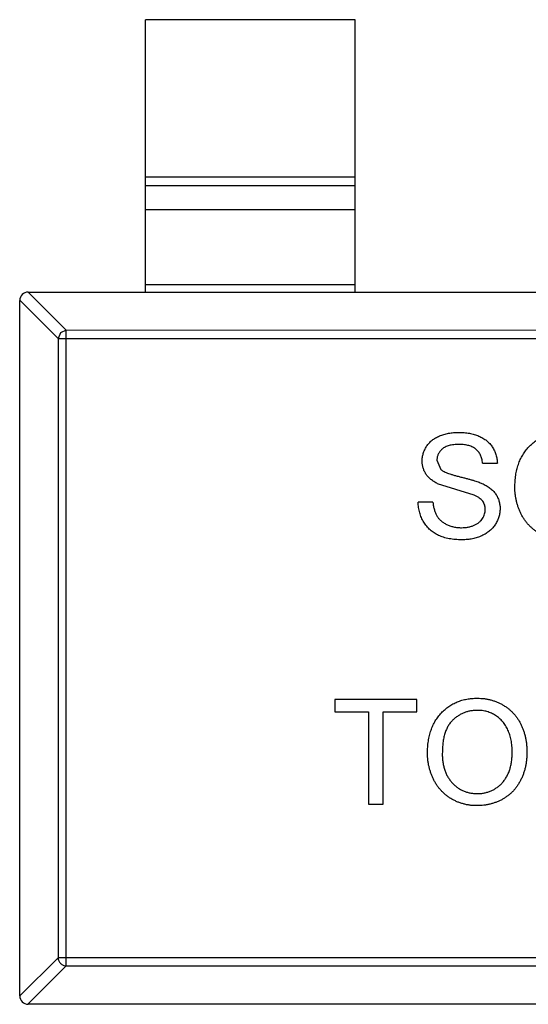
# Model space of a CAD drawing. Header units: inches. Extents: x -109 to 120, y -78 to 24.
# Tile 19 of 113: x 57.52 to 58.73, y -29.93 to -27.58. Entities that reach past the tile are written whole.
import ezdxf

# ---------------------------------------------------------------- set-up
doc = ezdxf.new("R2010")
doc.units = ezdxf.units.IN
doc.header["$LTSCALE"] = 1.21
doc.header["$MEASUREMENT"] = 0
doc.layers.add('X2_94A2_X0__-__X2_7F0E5149_X0_', color=7, linetype='CONTINUOUS')

msp = doc.modelspace()

# ---------------------------------------------------------------- linework, layer by layer
at = {"layer": 'X2_94A2_X0__-__X2_7F0E5149_X0_', "color": 6, "linetype": 'Continuous'}
for p, q in [((57.8165, -28.2303), (57.8165, -27.5803)), ((58.3165, -27.5803), (57.8165, -27.5803)), ((58.3165, -28.2303), (58.3165, -27.5803)), ((58.3165, -27.9565), (57.8165, -27.9564)), ((57.8165, -27.9762), (58.3165, -27.9763)), ((58.3165, -28.0343), (57.8165, -28.0343)), ((57.8165, -28.2125), (58.3165, -28.2125)), ((57.5362, -28.2303), (57.6276, -28.3217)), ((57.5365, -28.2303), (60.4965, -28.2305)), ((57.5164, -29.9103), (57.5165, -28.2503)), ((57.6079, -28.3414), (57.5165, -28.25)), ((57.6079, -28.3414), (57.6078, -29.8192)), ((57.6139, -28.3277), (57.6079, -28.3414)), ((57.6079, -28.3414), (60.4251, -28.3416)), ((57.6276, -28.3217), (57.6139, -28.3277)), ((57.6275, -29.8389), (57.6276, -28.3217)), ((60.4054, -28.3219), (57.6276, -28.3217)), ((58.5117, -28.6315), (58.5207, -28.6536)), ((58.6207, -28.639), (58.6559, -28.639)), ((58.6004, -28.7155), (58.5134, -28.6878)), ((58.5021, -28.732), (58.4668, -28.732)), ((58.2681, -29.2031), (58.2681, -29.232)), ((58.4636, -29.2031), (58.2681, -29.2031)), ((58.4636, -29.232), (58.4636, -29.2031)), ((58.2681, -29.232), (58.3482, -29.232)), ((58.3482, -29.232), (58.3482, -29.4531)), ((58.3834, -29.4531), (58.3835, -29.232)), ((58.3835, -29.232), (58.4636, -29.232)), ((58.3482, -29.4531), (58.3834, -29.4531)), ((57.5164, -29.9106), (57.6078, -29.8192)), ((60.425, -29.8193), (57.6078, -29.8192)), ((57.6275, -29.8389), (57.5361, -29.9303)), ((57.6275, -29.8389), (60.4053, -29.839)), ((60.4964, -29.9305), (57.5364, -29.9303))]:
    msp.add_line(p, q, dxfattribs=at)
for centre, start, end in [((57.5365, -28.2503), 89.9964, 179.9964), ((57.5364, -29.9103), 179.9964, 269.9964)]:
    msp.add_arc(centre, 0.02, start, end, dxfattribs=at)
for points, knots in [([(58.4764, -28.6338), (58.4766, -28.6307), (58.4768, -28.6245), (58.4789, -28.6155), (58.4823, -28.6068), (58.4861, -28.5998), (58.4898, -28.5946), (58.4929, -28.5909), (58.4963, -28.5874), (58.5, -28.5841), (58.5041, -28.5812), (58.5084, -28.5784), (58.5131, -28.576), (58.5197, -28.5729), (58.5285, -28.5699), (58.5396, -28.5672), (58.5512, -28.5656), (58.5592, -28.5654), (58.5632, -28.5653)], [0, 0, 0, 0, 0.074995, 0.149165, 0.223664, 0.300412, 0.33957, 0.378921, 0.418096, 0.45823, 0.498427, 0.539708, 0.582216, 0.625824, 0.715481, 0.807384, 0.901634, 1, 1, 1, 1]), ([(58.5632, -28.5653), (58.5677, -28.5654), (58.5763, -28.5656), (58.5889, -28.5673), (58.6006, -28.5701), (58.6098, -28.5733), (58.6166, -28.5765), (58.6215, -28.579), (58.626, -28.5819), (58.6301, -28.585), (58.6341, -28.5884), (58.6376, -28.5921), (58.6409, -28.596), (58.6448, -28.6015), (58.6491, -28.6089), (58.6527, -28.6185), (58.6552, -28.6285), (58.6557, -28.6355), (58.6559, -28.639)], [0, 0, 0, 0, 0.100475, 0.195644, 0.286083, 0.372983, 0.415026, 0.456052, 0.495939, 0.535566, 0.574087, 0.612519, 0.651081, 0.689513, 0.766237, 0.84235, 0.919974, 1, 1, 1, 1]), ([(58.6976, -28.6968), (58.6977, -28.6918), (58.6979, -28.6821), (58.6994, -28.6678), (58.702, -28.6545), (58.7057, -28.6419), (58.7103, -28.6302), (58.716, -28.6193), (58.7228, -28.6093), (58.7306, -28.6001), (58.7392, -28.592), (58.7484, -28.5848), (58.7582, -28.5788), (58.7687, -28.5738), (58.7798, -28.57), (58.7914, -28.5673), (58.8037, -28.5656), (58.8121, -28.5654), (58.8163, -28.5653)], [0, 0, 0, 0, 0.075226, 0.146575, 0.2145, 0.27953, 0.342403, 0.403496, 0.463762, 0.523864, 0.583252, 0.641302, 0.698898, 0.756295, 0.814628, 0.874325, 0.935783, 1, 1, 1, 1]), ([(58.5646, -28.5942), (58.5624, -28.5942), (58.5581, -28.5942), (58.5519, -28.5948), (58.5461, -28.5956), (58.5408, -28.5968), (58.536, -28.5984), (58.5316, -28.6002), (58.5277, -28.6025), (58.5243, -28.605), (58.5214, -28.6078), (58.5188, -28.6108), (58.5166, -28.6139), (58.5148, -28.6171), (58.5134, -28.6205), (58.5125, -28.6241), (58.5118, -28.6277), (58.5117, -28.6302), (58.5117, -28.6315)], [0, 0, 0, 0, 0.091511, 0.177143, 0.257108, 0.331198, 0.400592, 0.465625, 0.526973, 0.585443, 0.641399, 0.695044, 0.746782, 0.796959, 0.847545, 0.897439, 0.947649, 1, 1, 1, 1]), ([(58.6207, -28.639), (58.6205, -28.6372), (58.62, -28.6337), (58.6189, -28.6287), (58.6174, -28.624), (58.6156, -28.6196), (58.6135, -28.6155), (58.6109, -28.6118), (58.608, -28.6085), (58.6048, -28.6054), (58.6012, -28.6028), (58.5971, -28.6005), (58.5927, -28.5985), (58.5879, -28.5969), (58.5826, -28.5957), (58.577, -28.5948), (58.5709, -28.5943), (58.5668, -28.5942), (58.5646, -28.5942)], [0, 0, 0, 0, 0.067155, 0.131403, 0.192732, 0.251253, 0.307704, 0.362699, 0.417778, 0.472304, 0.527873, 0.58523, 0.645057, 0.707952, 0.774434, 0.84494, 0.920404, 1, 1, 1, 1]), ([(58.5134, -28.6878), (58.5104, -28.6862), (58.5047, -28.6832), (58.4971, -28.6777), (58.4906, -28.6716), (58.4854, -28.6649), (58.4814, -28.6577), (58.4786, -28.6501), (58.4767, -28.6421), (58.4765, -28.6366), (58.4764, -28.6338)], [0, 0, 0, 0, 0.144805, 0.279512, 0.406394, 0.527502, 0.645393, 0.761885, 0.878942, 1, 1, 1, 1]), ([(58.5207, -28.6536), (58.5215, -28.6543), (58.5235, -28.6559), (58.527, -28.6581), (58.5315, -28.6603), (58.5368, -28.6625), (58.543, -28.6646), (58.55, -28.6669), (58.558, -28.6691), (58.5666, -28.6713), (58.5753, -28.6735), (58.5835, -28.6756), (58.5911, -28.6777), (58.598, -28.6797), (58.6042, -28.6816), (58.6098, -28.6835), (58.6146, -28.6853), (58.6176, -28.6865), (58.619, -28.6871)], [0, 0, 0, 0, 0.032743, 0.07241, 0.119611, 0.174673, 0.237345, 0.308352, 0.38763, 0.474784, 0.563332, 0.645136, 0.720203, 0.789134, 0.851497, 0.907331, 0.956969, 1, 1, 1, 1]), ([(58.619, -28.6871), (58.6208, -28.6879), (58.6243, -28.6896), (58.6293, -28.6923), (58.634, -28.6952), (58.6382, -28.6983), (58.6422, -28.7016), (58.6457, -28.705), (58.649, -28.7085), (58.6518, -28.7123), (58.6543, -28.7162), (58.6565, -28.7202), (58.6582, -28.7245), (58.6598, -28.7288), (58.6609, -28.7333), (58.6618, -28.7379), (58.6623, -28.7427), (58.6623, -28.7459), (58.6623, -28.7476)], [0, 0, 0, 0, 0.074931, 0.147078, 0.216364, 0.282503, 0.346688, 0.408836, 0.469262, 0.528432, 0.587001, 0.644416, 0.702189, 0.759767, 0.81849, 0.877633, 0.93802, 1, 1, 1, 1]), ([(58.6271, -28.7493), (58.627, -28.7475), (58.6268, -28.7439), (58.6258, -28.7388), (58.6237, -28.7341), (58.6211, -28.7296), (58.6174, -28.7255), (58.6127, -28.7218), (58.607, -28.7184), (58.6027, -28.7165), (58.6004, -28.7155)], [0, 0, 0, 0, 0.117768, 0.230176, 0.339843, 0.450625, 0.566943, 0.696021, 0.839438, 1, 1, 1, 1]), ([(58.8162, -28.8217), (58.8133, -28.8217), (58.8076, -28.8216), (58.7992, -28.8208), (58.791, -28.8195), (58.783, -28.8176), (58.7753, -28.8152), (58.7678, -28.8123), (58.7605, -28.8089), (58.7535, -28.805), (58.7469, -28.8005), (58.7406, -28.7957), (58.7347, -28.7905), (58.7293, -28.7849), (58.7242, -28.7789), (58.7197, -28.7726), (58.7155, -28.7658), (58.7117, -28.7587), (58.7084, -28.7514), (58.7056, -28.7439), (58.7031, -28.7363), (58.7011, -28.7286), (58.6995, -28.7208), (58.6984, -28.7129), (58.6977, -28.7049), (58.6976, -28.6995), (58.6976, -28.6968)], [0, 0, 0, 0, 0.044697, 0.088534, 0.131409, 0.173814, 0.215715, 0.257247, 0.298848, 0.340604, 0.382029, 0.42297, 0.463632, 0.504048, 0.544591, 0.584964, 0.626265, 0.667979, 0.709943, 0.751382, 0.792619, 0.833948, 0.875008, 0.916446, 0.957907, 1, 1, 1, 1]), ([(58.5715, -28.8217), (58.5688, -28.8217), (58.5635, -28.8217), (58.5556, -28.8211), (58.5481, -28.8204), (58.541, -28.8192), (58.5341, -28.8177), (58.5277, -28.8159), (58.5215, -28.8138), (58.5157, -28.8114), (58.5102, -28.8085), (58.505, -28.8054), (58.5001, -28.802), (58.4955, -28.7981), (58.4912, -28.794), (58.4872, -28.7895), (58.4836, -28.7848), (58.4802, -28.7797), (58.4772, -28.7743), (58.4746, -28.7688), (58.4723, -28.7631), (58.4705, -28.7572), (58.4689, -28.7511), (58.4679, -28.7449), (58.4671, -28.7385), (58.4669, -28.7342), (58.4668, -28.732)], [0, 0, 0, 0, 0.052493, 0.102825, 0.151397, 0.198033, 0.242876, 0.285999, 0.327849, 0.368395, 0.407852, 0.446838, 0.485166, 0.523341, 0.561602, 0.59992, 0.638496, 0.677791, 0.71729, 0.756605, 0.796068, 0.835886, 0.875714, 0.916263, 0.95776, 1, 1, 1, 1]), ([(58.5021, -28.732), (58.5025, -28.7351), (58.5032, -28.7412), (58.5053, -28.7498), (58.508, -28.7576), (58.5113, -28.7646), (58.5157, -28.7707), (58.521, -28.7762), (58.5274, -28.781), (58.5347, -28.7853), (58.5428, -28.7886), (58.5514, -28.7911), (58.5605, -28.7926), (58.5668, -28.7928), (58.57, -28.7929)], [0, 0, 0, 0, 0.093796, 0.180188, 0.260363, 0.334847, 0.407093, 0.481448, 0.559271, 0.64227, 0.728586, 0.815978, 0.906035, 1, 1, 1, 1]), ([(58.57, -28.7929), (58.5728, -28.7928), (58.5783, -28.7927), (58.5863, -28.7915), (58.5938, -28.7898), (58.6007, -28.7871), (58.6069, -28.7839), (58.6124, -28.7801), (58.617, -28.7757), (58.6206, -28.7708), (58.6235, -28.7656), (58.6256, -28.7602), (58.6268, -28.7548), (58.627, -28.7511), (58.6271, -28.7493)], [0, 0, 0, 0, 0.105584, 0.205868, 0.300947, 0.393002, 0.480949, 0.562874, 0.641461, 0.717742, 0.791772, 0.862716, 0.931777, 1, 1, 1, 1]), ([(58.6623, -28.7476), (58.6622, -28.7508), (58.6619, -28.7573), (58.6597, -28.7669), (58.6562, -28.7761), (58.6521, -28.7835), (58.6482, -28.7891), (58.645, -28.7931), (58.6413, -28.7969), (58.6375, -28.8004), (58.6333, -28.8037), (58.6288, -28.8067), (58.624, -28.8095), (58.6171, -28.813), (58.608, -28.8165), (58.5964, -28.8195), (58.5842, -28.8214), (58.5758, -28.8216), (58.5715, -28.8217)], [0, 0, 0, 0, 0.074816, 0.148535, 0.223872, 0.301297, 0.340894, 0.38034, 0.420127, 0.45995, 0.500831, 0.541907, 0.584439, 0.62808, 0.717267, 0.80786, 0.901925, 1, 1, 1, 1]), ([(58.4892, -29.3314), (58.4893, -29.3264), (58.4895, -29.3167), (58.4911, -29.3024), (58.4936, -29.2891), (58.4973, -29.2765), (58.502, -29.2648), (58.5076, -29.2539), (58.5145, -29.2439), (58.5222, -29.2347), (58.5308, -29.2266), (58.54, -29.2194), (58.5499, -29.2134), (58.5603, -29.2084), (58.5714, -29.2046), (58.5831, -29.2019), (58.5953, -29.2002), (58.6037, -29.2), (58.608, -29.1999)], [0, 0, 0, 0, 0.075226, 0.146575, 0.2145, 0.27953, 0.342403, 0.403496, 0.463762, 0.523864, 0.583252, 0.641302, 0.698898, 0.756295, 0.814628, 0.874325, 0.935783, 1, 1, 1, 1]), ([(58.608, -29.1999), (58.6108, -29.2), (58.6164, -29.2001), (58.6247, -29.2008), (58.6328, -29.2022), (58.6406, -29.2039), (58.6483, -29.2063), (58.6557, -29.209), (58.6629, -29.2125), (58.6699, -29.2163), (58.6766, -29.2206), (58.6829, -29.2253), (58.6888, -29.2304), (58.6943, -29.2359), (58.6993, -29.2419), (58.704, -29.2482), (58.7082, -29.255), (58.712, -29.2621), (58.7154, -29.2695), (58.7183, -29.2772), (58.7208, -29.2852), (58.7229, -29.2934), (58.7244, -29.3018), (58.7256, -29.3105), (58.7262, -29.3195), (58.7263, -29.3255), (58.7264, -29.3285)], [0, 0, 0, 0, 0.043099, 0.085587, 0.126908, 0.167967, 0.20845, 0.249025, 0.289281, 0.33001, 0.370598, 0.410466, 0.450033, 0.489688, 0.529116, 0.569037, 0.609703, 0.650759, 0.692509, 0.734219, 0.776707, 0.819552, 0.863351, 0.907839, 0.953334, 1, 1, 1, 1]), ([(58.6082, -29.2288), (58.6054, -29.2288), (58.5998, -29.2289), (58.5917, -29.2302), (58.5838, -29.232), (58.5762, -29.2346), (58.569, -29.2379), (58.562, -29.2421), (58.5553, -29.2469), (58.549, -29.2525), (58.5431, -29.2589), (58.5381, -29.2664), (58.5339, -29.2749), (58.5304, -29.2844), (58.5277, -29.2949), (58.5259, -29.3063), (58.5247, -29.3187), (58.5246, -29.3274), (58.5245, -29.3318)], [0, 0, 0, 0, 0.055943, 0.110382, 0.164048, 0.216759, 0.269601, 0.323009, 0.377581, 0.433449, 0.490922, 0.550625, 0.613117, 0.679861, 0.751358, 0.828261, 0.910795, 1, 1, 1, 1]), ([(58.6911, -29.3283), (58.6911, -29.3258), (58.6911, -29.321), (58.6905, -29.3138), (58.6898, -29.3069), (58.6887, -29.3002), (58.6872, -29.2938), (58.6856, -29.2875), (58.6835, -29.2816), (58.6812, -29.2759), (58.6785, -29.2704), (58.6756, -29.2653), (58.6723, -29.2605), (58.6688, -29.2559), (58.6649, -29.2518), (58.6608, -29.2479), (58.6564, -29.2443), (58.6517, -29.2411), (58.6468, -29.2382), (58.6417, -29.2357), (58.6365, -29.2335), (58.6311, -29.2318), (58.6256, -29.2305), (58.6199, -29.2294), (58.6141, -29.2289), (58.6102, -29.2288), (58.6082, -29.2288)], [0, 0, 0, 0, 0.050852, 0.099752, 0.147438, 0.194086, 0.239171, 0.28334, 0.326577, 0.368936, 0.410572, 0.451051, 0.490877, 0.530044, 0.568937, 0.607578, 0.64642, 0.685679, 0.724799, 0.763513, 0.802173, 0.84074, 0.879649, 0.919071, 0.959098, 1, 1, 1, 1]), ([(58.6077, -29.4275), (58.6106, -29.4274), (58.6165, -29.4273), (58.625, -29.4261), (58.6331, -29.424), (58.6409, -29.4212), (58.6482, -29.4175), (58.6552, -29.4131), (58.6616, -29.4077), (58.6678, -29.4017), (58.6733, -29.3949), (58.6781, -29.3874), (58.6821, -29.3792), (58.6855, -29.3703), (58.688, -29.3607), (58.6899, -29.3505), (58.691, -29.3396), (58.6911, -29.3321), (58.6911, -29.3283)], [0, 0, 0, 0, 0.061055, 0.119545, 0.176806, 0.232956, 0.288583, 0.344667, 0.401662, 0.46054, 0.520477, 0.581213, 0.643431, 0.707961, 0.775371, 0.846414, 0.921152, 1, 1, 1, 1]), ([(58.7264, -29.3285), (58.7264, -29.3317), (58.7262, -29.3378), (58.7255, -29.3469), (58.7243, -29.3557), (58.7227, -29.3642), (58.7205, -29.3726), (58.7179, -29.3806), (58.7148, -29.3885), (58.7113, -29.396), (58.7073, -29.4032), (58.7029, -29.41), (58.698, -29.4163), (58.6929, -29.4222), (58.6872, -29.4276), (58.6812, -29.4326), (58.6748, -29.4371), (58.6681, -29.4412), (58.661, -29.4447), (58.6538, -29.4478), (58.6465, -29.4505), (58.639, -29.4526), (58.6314, -29.4543), (58.6237, -29.4555), (58.6158, -29.4562), (58.6105, -29.4563), (58.6078, -29.4563)], [0, 0, 0, 0, 0.04756, 0.093962, 0.139112, 0.183626, 0.227457, 0.270703, 0.313611, 0.35626, 0.398366, 0.439557, 0.480045, 0.519888, 0.559658, 0.599421, 0.639208, 0.679668, 0.72002, 0.759859, 0.79956, 0.839199, 0.878956, 0.918794, 0.959083, 1, 1, 1, 1]), ([(58.6078, -29.4563), (58.6049, -29.4563), (58.5992, -29.4562), (58.5908, -29.4554), (58.5826, -29.4541), (58.5747, -29.4522), (58.5669, -29.4498), (58.5594, -29.4469), (58.5522, -29.4435), (58.5452, -29.4396), (58.5385, -29.4352), (58.5322, -29.4303), (58.5264, -29.4251), (58.521, -29.4195), (58.5159, -29.4136), (58.5113, -29.4072), (58.5071, -29.4004), (58.5034, -29.3933), (58.5, -29.386), (58.4972, -29.3785), (58.4947, -29.3709), (58.4927, -29.3632), (58.4911, -29.3554), (58.4901, -29.3475), (58.4893, -29.3395), (58.4893, -29.3341), (58.4892, -29.3314)], [0, 0, 0, 0, 0.044697, 0.088534, 0.131409, 0.173814, 0.215715, 0.257247, 0.298848, 0.340604, 0.382029, 0.42297, 0.463632, 0.504048, 0.544591, 0.584964, 0.626265, 0.667979, 0.709943, 0.751382, 0.792619, 0.833948, 0.875008, 0.916446, 0.957907, 1, 1, 1, 1]), ([(58.5245, -29.3318), (58.5245, -29.3354), (58.5246, -29.3425), (58.5258, -29.3527), (58.5277, -29.3624), (58.5302, -29.3716), (58.5336, -29.38), (58.5376, -29.388), (58.5425, -29.3953), (58.548, -29.402), (58.5541, -29.408), (58.5606, -29.4132), (58.5676, -29.4176), (58.5748, -29.4212), (58.5825, -29.4241), (58.5906, -29.426), (58.599, -29.4273), (58.6047, -29.4274), (58.6077, -29.4275)], [0, 0, 0, 0, 0.075964, 0.148125, 0.217201, 0.2833, 0.347202, 0.4093, 0.470426, 0.531588, 0.591739, 0.650258, 0.707303, 0.764208, 0.821148, 0.879119, 0.938423, 1, 1, 1, 1]), ([(57.6078, -29.8192), (57.6079, -29.8217), (57.6091, -29.8268), (57.6135, -29.8332), (57.6199, -29.8376), (57.625, -29.8388), (57.6275, -29.8389)], [0, 0, 0, 0, 0.249032, 0.5, 0.750968, 1, 1, 1, 1])]:
    msp.add_open_spline(points, degree=3, knots=knots, dxfattribs=at)

doc.saveas('drawing.dxf')
